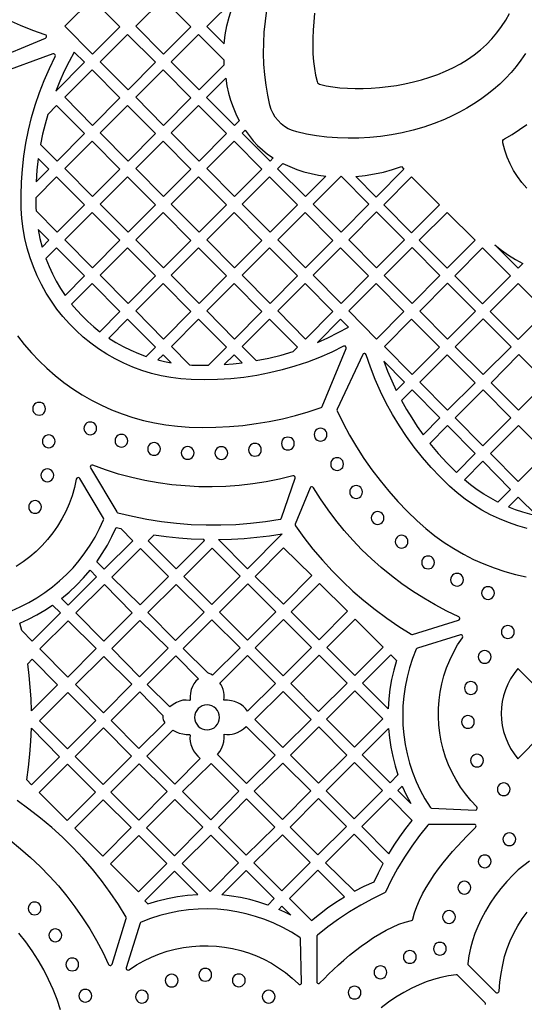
# Model space of a CAD drawing. Header units: millimetres. Extents: x -1176 to 822, y -1617 to -119.
# Tile 84 of 113: x 336 to 469, y -1177 to -917. Entities that reach past the tile are written whole.
import ezdxf

# ---------------------------------------------------------------- set-up
doc = ezdxf.new("R2010")
doc.units = ezdxf.units.MM
doc.layers.add('pattern', color=5, linetype='Continuous')

msp = doc.modelspace()

# ---------------------------------------------------------------- linework, layer by layer
at = {"layer": 'pattern'}
for points in [[(362.04, -918.95), (354.69, -911.58), (347.52, -918.78), (354.83, -926.18)], [(380.73, -918.98), (373.39, -911.62), (366.21, -918.82), (373.52, -926.22)], [(389.47, -923.48), (389.75, -921.08), (390.18, -918.74), (390.76, -916.45), (391.48, -914.19), (392.37, -911.94), (392.08, -911.65), (384.91, -918.86)], [(371.39, -928.33), (364.04, -920.96), (356.86, -928.16), (364.18, -935.57)], [(389.49, -928.96), (389.5, -927.79), (382.74, -921), (375.56, -928.2), (382.87, -935.6)], [(350.01, -925.64), (348.64, -928.14), (347.37, -930.69), (346.19, -933.29), (345.11, -935.93), (352.69, -928.33)], [(347.51, -937.54), (354.82, -944.94), (362.04, -937.71), (354.69, -930.34)], [(366.21, -937.55), (373.52, -944.95), (380.73, -937.71), (373.39, -930.35)], [(389.9, -932.54), (390.22, -934.51), (390.65, -936.42), (391.18, -938.28), (391.83, -940.12), (392.59, -941.92), (393.46, -943.71), (392.21, -944.96), (384.87, -937.59)], [(343.02, -942.05), (342.3, -944.65), (341.67, -947.28), (341.14, -949.94), (345.47, -954.33), (352.69, -947.09), (345.34, -939.72)], [(364.04, -939.72), (356.86, -946.93), (364.17, -954.33), (371.38, -947.09)], [(390.08, -947.1), (382.74, -939.73), (375.56, -946.93), (382.87, -954.33)], [(395.02, -946.17), (396.03, -947.64), (397.12, -949), (398.3, -950.25), (399.56, -951.41), (400.93, -952.49), (402.41, -953.49), (401.56, -954.34), (394.22, -946.97)], [(362.03, -956.47), (354.69, -949.11), (347.51, -956.3), (354.82, -963.71)], [(373.38, -949.11), (366.21, -956.31), (373.52, -963.71), (380.73, -956.48)], [(392.22, -963.71), (399.43, -956.48), (392.09, -949.11), (384.91, -956.31)], [(340.54, -953.66), (340.19, -956.75), (339.97, -959.86), (343.34, -956.47)], [(404.96, -954.96), (406.78, -955.81), (408.61, -956.54), (410.47, -957.16), (412.36, -957.66), (414.29, -958.06), (416.28, -958.34), (410.92, -963.72), (403.57, -956.35)], [(424.12, -958.45), (426.59, -958.16), (429.03, -957.75), (431.43, -957.23), (433.82, -956.58), (436.19, -955.82), (436.84, -956.47), (429.5, -963.84)], [(339.86, -963.99), (339.9, -966.69), (339.94, -967.48), (345.48, -973.09), (352.69, -965.85), (345.35, -958.48)], [(364.03, -958.49), (356.85, -965.69), (364.17, -973.09), (371.38, -965.86)], [(390.08, -965.86), (382.74, -958.49), (375.56, -965.69), (382.87, -973.09)], [(408.79, -965.86), (401.44, -958.49), (394.26, -965.69), (401.57, -973.09)], [(420.27, -973.1), (412.92, -965.73), (420.27, -958.36), (427.61, -965.73)], [(438.85, -958.49), (446.19, -965.85), (438.85, -973.22), (431.5, -965.85)], [(354.83, -982.47), (362.04, -975.23), (354.69, -967.87), (347.51, -975.07)], [(373.52, -982.47), (380.73, -975.24), (373.38, -967.87), (366.21, -975.07)], [(399.43, -975.24), (392.09, -967.87), (384.91, -975.07), (392.22, -982.47)], [(410.92, -982.47), (418.14, -975.24), (410.79, -967.87), (403.61, -975.07)], [(422.27, -975.11), (429.62, -967.74), (436.97, -975.11), (429.62, -982.48)], [(440.85, -975.23), (448.2, -967.87), (455.54, -975.23), (448.2, -982.6)], [(340.48, -972.35), (340.95, -974.71), (341.55, -977.04), (343.35, -975.23)], [(347.59, -989.73), (352.7, -984.61), (345.35, -977.24), (342.54, -980.06), (343.36, -982.11), (344.27, -984.09), (345.27, -986.02), (346.38, -987.9)], [(364.04, -977.25), (356.86, -984.45), (364.18, -991.85), (371.39, -984.61)], [(390.08, -984.62), (382.74, -977.25), (375.56, -984.45), (382.87, -991.85)], [(401.57, -991.85), (408.79, -984.61), (401.44, -977.25), (394.26, -984.45)], [(420.28, -991.85), (427.49, -984.61), (420.14, -977.25), (412.96, -984.45)], [(438.97, -977.12), (446.32, -984.49), (438.97, -991.86), (431.62, -984.49)], [(457.55, -977.25), (464.9, -984.61), (457.55, -991.98), (450.21, -984.61)], [(460.77, -976.46), (462.51, -977.85), (464.32, -979.12), (466.2, -980.28), (468.17, -981.33), (466.9, -982.6)], [(356.76, -999.3), (362.05, -993.99), (354.7, -986.62), (349.31, -992.03), (350.66, -993.64), (352.08, -995.16), (353.56, -996.61), (355.12, -997.99)], [(373.53, -1001.23), (380.74, -993.99), (373.4, -986.62), (366.22, -993.83)], [(399.43, -993.99), (392.09, -986.63), (384.91, -993.83), (392.22, -1001.23)], [(418.14, -993.99), (410.79, -986.63), (403.61, -993.83), (410.92, -1001.23)], [(429.49, -986.63), (422.32, -993.83), (429.63, -1001.23), (436.84, -993.99)], [(440.98, -993.87), (448.32, -986.5), (455.67, -993.87), (448.32, -1001.24)], [(466.9, -986.62), (474.25, -993.99), (466.9, -1001.36), (459.56, -993.99)], [(368.96, -1005.82), (371.4, -1003.37), (364.05, -996), (359.1, -1000.97), (360.98, -1002.15), (362.89, -1003.22), (364.86, -1004.19), (366.88, -1005.05)], [(380.36, -1008.06), (380.97, -1008.09), (383.15, -1008.15), (385.33, -1008.15), (390.09, -1003.37), (382.75, -996), (375.57, -1003.21)], [(397.94, -1006.93), (401.22, -1006.26), (404.46, -1005.45), (407.67, -1004.5), (408.79, -1003.37), (401.44, -996.01), (394.26, -1003.21)], [(414.03, -1002.14), (416.81, -1000.89), (419.54, -999.55), (422.22, -998.09), (420.14, -996.01)], [(431.67, -1003.21), (438.98, -1010.61), (446.19, -1003.37), (438.85, -996.01)], [(450.33, -1003.25), (457.68, -995.88), (465.02, -1003.25), (457.67, -1010.62)], [(375.52, -1007.5), (373.4, -1005.38), (372.04, -1006.75), (373.77, -1007.16)], [(389.51, -1007.98), (391.87, -1007.78), (394.22, -1007.51), (392.1, -1005.38)], [(448.33, -1019.99), (455.54, -1012.75), (448.2, -1005.39), (441.02, -1012.59)], [(466.97, -1020.01), (474.32, -1012.64), (467.1, -1005.34), (459.79, -1012.74)], [(434.81, -1014.79), (436.98, -1012.61), (431.5, -1007.06), (432.51, -1009.68), (433.61, -1012.25)], [(436.18, -1017.44), (437.49, -1019.77), (438.88, -1022.04), (440.35, -1024.26), (441.9, -1026.44), (446.29, -1022.03), (438.98, -1014.63)], [(457.65, -1014.62), (450.35, -1022.03), (457.62, -1029.39), (464.96, -1022.02)], [(339.07, -1019.62), (339.13, -1020.07), (339.3, -1020.47), (339.56, -1020.81), (339.91, -1021.08), (340.31, -1021.25), (340.76, -1021.31), (341.2, -1021.25), (341.61, -1021.08), (341.95, -1020.81), (342.21, -1020.47), (342.38, -1020.07), (342.44, -1019.62), (342.38, -1019.18), (342.21, -1018.77), (341.95, -1018.43), (341.61, -1018.17), (341.2, -1018), (340.76, -1017.94), (340.31, -1018), (339.91, -1018.17), (339.56, -1018.43), (339.3, -1018.77), (339.13, -1019.18)], [(352.52, -1024.78), (352.58, -1025.23), (352.75, -1025.64), (353.02, -1025.98), (353.36, -1026.24), (353.76, -1026.41), (354.21, -1026.47), (354.66, -1026.41), (355.06, -1026.24), (355.4, -1025.98), (355.66, -1025.64), (355.83, -1025.23), (355.89, -1024.78), (355.83, -1024.34), (355.66, -1023.93), (355.4, -1023.59), (355.06, -1023.33), (354.66, -1023.16), (354.21, -1023.1), (353.76, -1023.16), (353.36, -1023.33), (353.02, -1023.59), (352.75, -1023.93), (352.58, -1024.34)], [(413.17, -1026.42), (413.23, -1026.87), (413.4, -1027.28), (413.66, -1027.62), (414, -1027.88), (414.41, -1028.05), (414.86, -1028.11), (415.3, -1028.05), (415.71, -1027.88), (416.05, -1027.62), (416.31, -1027.28), (416.48, -1026.87), (416.54, -1026.42), (416.48, -1025.98), (416.31, -1025.57), (416.05, -1025.23), (415.71, -1024.97), (415.3, -1024.8), (414.86, -1024.74), (414.41, -1024.8), (414, -1024.97), (413.66, -1025.23), (413.4, -1025.57), (413.23, -1025.98)], [(450.63, -1036.39), (455.58, -1031.43), (448.29, -1024.05), (443.64, -1028.72), (445.86, -1031.38), (448.19, -1033.94)], [(459.61, -1031.41), (466.93, -1038.81), (474.27, -1031.44), (466.96, -1024.04)], [(341.61, -1028.2), (341.67, -1028.65), (341.84, -1029.05), (342.1, -1029.39), (342.44, -1029.65), (342.84, -1029.82), (343.29, -1029.88), (343.74, -1029.82), (344.14, -1029.65), (344.49, -1029.39), (344.75, -1029.05), (344.92, -1028.65), (344.98, -1028.2), (344.92, -1027.75), (344.75, -1027.35), (344.49, -1027.01), (344.14, -1026.74), (343.74, -1026.58), (343.29, -1026.52), (342.84, -1026.58), (342.44, -1026.74), (342.1, -1027.01), (341.84, -1027.35), (341.67, -1027.75)], [(360.75, -1028.05), (360.81, -1028.5), (360.98, -1028.9), (361.25, -1029.24), (361.59, -1029.5), (361.99, -1029.67), (362.44, -1029.73), (362.89, -1029.67), (363.29, -1029.5), (363.63, -1029.24), (363.89, -1028.9), (364.06, -1028.5), (364.12, -1028.05), (364.06, -1027.6), (363.89, -1027.2), (363.63, -1026.86), (363.29, -1026.59), (362.89, -1026.42), (362.44, -1026.36), (361.99, -1026.42), (361.59, -1026.59), (361.25, -1026.86), (360.98, -1027.2), (360.81, -1027.6)], [(404.57, -1028.76), (404.63, -1029.21), (404.8, -1029.61), (405.06, -1029.96), (405.4, -1030.22), (405.8, -1030.39), (406.25, -1030.45), (406.7, -1030.39), (407.1, -1030.22), (407.44, -1029.96), (407.71, -1029.61), (407.88, -1029.21), (407.94, -1028.76), (407.88, -1028.32), (407.71, -1027.91), (407.44, -1027.57), (407.1, -1027.31), (406.7, -1027.14), (406.25, -1027.08), (405.8, -1027.14), (405.4, -1027.31), (405.06, -1027.57), (404.8, -1027.91), (404.63, -1028.32)], [(369.34, -1030.19), (369.4, -1030.63), (369.57, -1031.04), (369.84, -1031.38), (370.18, -1031.64), (370.58, -1031.81), (371.03, -1031.87), (371.48, -1031.81), (371.88, -1031.64), (372.22, -1031.38), (372.48, -1031.04), (372.65, -1030.63), (372.71, -1030.19), (372.65, -1029.74), (372.48, -1029.34), (372.22, -1028.99), (371.88, -1028.73), (371.48, -1028.56), (371.03, -1028.5), (370.58, -1028.56), (370.18, -1028.73), (369.84, -1028.99), (369.57, -1029.34), (369.4, -1029.74)], [(378.17, -1031.24), (378.23, -1031.69), (378.4, -1032.09), (378.67, -1032.43), (379.01, -1032.69), (379.41, -1032.86), (379.86, -1032.92), (380.31, -1032.86), (380.71, -1032.69), (381.05, -1032.43), (381.31, -1032.09), (381.48, -1031.69), (381.54, -1031.24), (381.48, -1030.79), (381.31, -1030.39), (381.05, -1030.05), (380.71, -1029.78), (380.31, -1029.61), (379.86, -1029.55), (379.41, -1029.61), (379.01, -1029.78), (378.67, -1030.05), (378.4, -1030.39), (378.23, -1030.79)], [(387.05, -1031.29), (387.11, -1031.73), (387.28, -1032.14), (387.54, -1032.48), (387.88, -1032.74), (388.28, -1032.91), (388.73, -1032.97), (389.18, -1032.91), (389.58, -1032.74), (389.92, -1032.48), (390.19, -1032.14), (390.36, -1031.73), (390.42, -1031.29), (390.36, -1030.84), (390.19, -1030.44), (389.92, -1030.1), (389.58, -1029.83), (389.18, -1029.66), (388.73, -1029.6), (388.28, -1029.66), (387.88, -1029.83), (387.54, -1030.1), (387.28, -1030.44), (387.11, -1030.84)], [(395.89, -1030.43), (395.95, -1030.87), (396.12, -1031.28), (396.39, -1031.62), (396.73, -1031.88), (397.13, -1032.05), (397.58, -1032.11), (398.03, -1032.05), (398.43, -1031.88), (398.77, -1031.62), (399.03, -1031.28), (399.2, -1030.87), (399.26, -1030.43), (399.2, -1029.98), (399.03, -1029.58), (398.77, -1029.23), (398.43, -1028.97), (398.03, -1028.8), (397.58, -1028.74), (397.13, -1028.8), (396.73, -1028.97), (396.39, -1029.23), (396.12, -1029.58), (395.95, -1029.98)], [(417.55, -1034.2), (417.61, -1034.65), (417.78, -1035.05), (418.04, -1035.39), (418.38, -1035.65), (418.79, -1035.82), (419.23, -1035.88), (419.68, -1035.82), (420.08, -1035.65), (420.42, -1035.39), (420.69, -1035.05), (420.86, -1034.65), (420.92, -1034.2), (420.86, -1033.75), (420.69, -1033.35), (420.42, -1033.01), (420.08, -1032.74), (419.68, -1032.57), (419.23, -1032.51), (418.79, -1032.57), (418.38, -1032.74), (418.04, -1033.01), (417.78, -1033.35), (417.61, -1033.75)], [(407.57, -1037.28), (404.07, -1038.13), (400.55, -1038.84), (397.01, -1039.4), (393.46, -1039.81), (389.9, -1040.07), (386.34, -1040.18), (382.78, -1040.14), (379.22, -1039.95), (375.67, -1039.62), (372.14, -1039.13), (368.62, -1038.5), (365.13, -1037.72), (361.67, -1036.8), (358.25, -1035.72), (354.86, -1034.51), (354.61, -1034.48), (354.4, -1034.57), (354.25, -1034.74), (354.2, -1034.96), (354.27, -1035.2), (361.19, -1046.81), (361.31, -1046.96), (361.48, -1047.03), (365.3, -1047.94), (369.15, -1048.7), (373.02, -1049.31), (376.91, -1049.77), (380.81, -1050.07), (384.72, -1050.22), (388.63, -1050.23), (392.54, -1050.08), (396.45, -1049.77), (400.34, -1049.32), (404.22, -1048.71), (404.4, -1048.66), (404.51, -1048.55), (404.6, -1048.39), (408.15, -1037.9), (408.18, -1037.68), (408.11, -1037.49), (407.97, -1037.35), (407.79, -1037.27)], [(452.73, -1038.31), (457.58, -1033.45), (464.89, -1040.86), (461.57, -1044.18), (459.68, -1043.18), (457.86, -1042.1), (456.1, -1040.93), (454.39, -1039.67)], [(341.23, -1037.14), (341.29, -1037.59), (341.46, -1037.99), (341.73, -1038.33), (342.07, -1038.59), (342.47, -1038.76), (342.92, -1038.82), (343.37, -1038.76), (343.77, -1038.59), (344.11, -1038.33), (344.37, -1037.99), (344.54, -1037.59), (344.6, -1037.14), (344.54, -1036.69), (344.37, -1036.29), (344.11, -1035.95), (343.77, -1035.68), (343.37, -1035.52), (342.92, -1035.45), (342.47, -1035.52), (342.07, -1035.68), (341.73, -1035.95), (341.46, -1036.29), (341.29, -1036.69)], [(451.25, -1074.41), (448.11, -1072.91), (445.03, -1071.29), (442.04, -1069.55), (439.11, -1067.69), (436.27, -1065.72), (433.52, -1063.64), (430.85, -1061.45), (428.27, -1059.16), (425.78, -1056.76), (423.39, -1054.27), (421.1, -1051.68), (418.91, -1049), (416.83, -1046.23), (414.85, -1043.36), (412.99, -1040.42), (412.84, -1040.26), (412.65, -1040.19), (412.44, -1040.21), (412.26, -1040.3), (412.13, -1040.48), (408.19, -1050.01), (408.15, -1050.25), (408.24, -1050.47), (410.49, -1053.57), (412.86, -1056.58), (415.34, -1059.49), (417.92, -1062.31), (420.61, -1065.02), (423.4, -1067.63), (426.28, -1070.13), (429.26, -1072.52), (432.33, -1074.8), (435.49, -1076.96), (438.73, -1079.01), (438.92, -1079.08), (439.12, -1079.06), (451.2, -1075.31), (451.4, -1075.19), (451.52, -1074.99), (451.53, -1074.77), (451.44, -1074.57)], [(422.55, -1041.53), (422.61, -1041.98), (422.78, -1042.38), (423.04, -1042.73), (423.38, -1042.99), (423.79, -1043.16), (424.24, -1043.22), (424.68, -1043.16), (425.09, -1042.99), (425.43, -1042.73), (425.69, -1042.38), (425.86, -1041.98), (425.92, -1041.53), (425.86, -1041.09), (425.69, -1040.68), (425.43, -1040.34), (425.09, -1040.08), (424.68, -1039.91), (424.24, -1039.85), (423.79, -1039.91), (423.38, -1040.08), (423.04, -1040.34), (422.78, -1040.68), (422.61, -1041.09)], [(464.33, -1045.44), (466.16, -1046.14), (468.01, -1046.76), (469.88, -1047.3), (471.79, -1047.75), (466.88, -1042.88)], [(338.01, -1045.47), (338.07, -1045.92), (338.24, -1046.32), (338.5, -1046.66), (338.84, -1046.93), (339.25, -1047.1), (339.69, -1047.16), (340.14, -1047.1), (340.54, -1046.93), (340.89, -1046.66), (341.15, -1046.32), (341.32, -1045.92), (341.38, -1045.47), (341.32, -1045.03), (341.15, -1044.62), (340.89, -1044.28), (340.54, -1044.02), (340.14, -1043.85), (339.69, -1043.79), (339.25, -1043.85), (338.84, -1044.02), (338.5, -1044.28), (338.24, -1044.62), (338.07, -1045.03)], [(428.19, -1048.39), (428.25, -1048.84), (428.42, -1049.24), (428.69, -1049.58), (429.03, -1049.85), (429.43, -1050.01), (429.88, -1050.08), (430.32, -1050.01), (430.73, -1049.85), (431.07, -1049.58), (431.33, -1049.24), (431.5, -1048.84), (431.56, -1048.39), (431.5, -1047.94), (431.33, -1047.54), (431.07, -1047.2), (430.73, -1046.94), (430.32, -1046.77), (429.88, -1046.71), (429.43, -1046.77), (429.03, -1046.94), (428.69, -1047.2), (428.42, -1047.54), (428.25, -1047.94)], [(361.03, -1050.9), (362.26, -1051.2), (365.41, -1054.38), (357.89, -1061.89), (355.92, -1059.9), (357.38, -1057.75), (358.72, -1055.54), (359.94, -1053.26)], [(384.1, -1054.06), (380.8, -1053.93), (377.52, -1053.69), (374.24, -1053.35), (370.97, -1052.91), (369.48, -1054.4), (376.81, -1061.81), (384.33, -1054.29)], [(404.78, -1052.52), (395.64, -1061.77), (388.03, -1054.09), (391.41, -1053.99), (394.77, -1053.79), (398.11, -1053.47), (401.45, -1053.05)], [(434.51, -1054.63), (434.57, -1055.08), (434.74, -1055.48), (435, -1055.82), (435.34, -1056.08), (435.75, -1056.25), (436.2, -1056.31), (436.64, -1056.25), (437.05, -1056.08), (437.39, -1055.82), (437.65, -1055.48), (437.82, -1055.08), (437.88, -1054.63), (437.82, -1054.18), (437.65, -1053.78), (437.39, -1053.44), (437.05, -1053.17), (436.64, -1053), (436.2, -1052.94), (435.75, -1053), (435.34, -1053.17), (435, -1053.44), (434.74, -1053.78), (434.57, -1054.18)], [(359.93, -1063.95), (367.34, -1071.28), (374.78, -1063.84), (367.44, -1056.43)], [(378.83, -1063.84), (386.24, -1071.18), (393.68, -1063.74), (386.34, -1056.33)], [(397.66, -1063.8), (405.1, -1056.28), (412.54, -1063.58), (405.11, -1071.1)], [(441.51, -1060.12), (441.57, -1060.57), (441.74, -1060.97), (442, -1061.31), (442.35, -1061.57), (442.75, -1061.74), (443.2, -1061.8), (443.65, -1061.74), (444.05, -1061.57), (444.39, -1061.31), (444.65, -1060.97), (444.82, -1060.57), (444.88, -1060.12), (444.82, -1059.67), (444.65, -1059.27), (444.39, -1058.93), (444.05, -1058.66), (443.65, -1058.49), (443.2, -1058.43), (442.75, -1058.49), (442.35, -1058.66), (442, -1058.93), (441.74, -1059.27), (441.57, -1059.67)], [(354.16, -1062.18), (355.89, -1063.89), (348.41, -1071.37), (346.62, -1069.6), (348.67, -1067.9), (350.6, -1066.1), (352.43, -1064.2)], [(449.13, -1064.68), (449.19, -1065.12), (449.36, -1065.53), (449.62, -1065.87), (449.96, -1066.13), (450.37, -1066.3), (450.82, -1066.36), (451.26, -1066.3), (451.67, -1066.13), (452.01, -1065.87), (452.27, -1065.53), (452.44, -1065.12), (452.5, -1064.68), (452.44, -1064.23), (452.27, -1063.83), (452.01, -1063.48), (451.67, -1063.22), (451.26, -1063.05), (450.82, -1062.99), (450.37, -1063.05), (449.96, -1063.22), (449.62, -1063.48), (449.36, -1063.83), (449.19, -1064.23)], [(357.8, -1080.81), (365.28, -1073.34), (357.94, -1065.93), (350.46, -1073.41)], [(376.8, -1065.87), (369.36, -1073.3), (376.7, -1080.71), (384.21, -1073.21)], [(395.74, -1065.73), (388.27, -1073.2), (395.6, -1080.61), (403.08, -1073.14)], [(421.99, -1072.98), (414.61, -1065.66), (407.15, -1073.12), (414.5, -1080.46)], [(457.29, -1068.18), (457.35, -1068.62), (457.52, -1069.03), (457.78, -1069.37), (458.12, -1069.63), (458.52, -1069.8), (458.97, -1069.86), (459.42, -1069.8), (459.82, -1069.63), (460.16, -1069.37), (460.43, -1069.03), (460.6, -1068.62), (460.66, -1068.18), (460.6, -1067.73), (460.43, -1067.32), (460.16, -1066.98), (459.82, -1066.72), (459.42, -1066.55), (458.97, -1066.49), (458.52, -1066.55), (458.12, -1066.72), (457.78, -1066.98), (457.52, -1067.32), (457.35, -1067.73)], [(344.29, -1071.32), (346.37, -1073.42), (338.93, -1080.85), (336.16, -1078.06), (335.69, -1076.07), (337.93, -1075.05), (340.11, -1073.92), (342.23, -1072.68)], [(348.3, -1090.31), (355.81, -1082.81), (348.4, -1075.47), (340.96, -1082.9)], [(359.86, -1082.8), (367.2, -1090.21), (374.71, -1082.7), (367.3, -1075.36)], [(386.4, -1089.81), (385.99, -1089.53), (385.53, -1089.32), (385.14, -1089.23), (378.72, -1082.75), (386.25, -1075.22), (393.66, -1082.56)], [(404.98, -1089.98), (412.49, -1082.47), (405.11, -1075.16), (397.67, -1082.6)], [(431.34, -1082.43), (424, -1075.02), (416.5, -1082.51), (423.88, -1089.89)], [(456.02, -1124.52), (454.46, -1122.85), (453.02, -1121.1), (451.72, -1119.27), (450.55, -1117.39), (449.5, -1115.44), (448.59, -1113.44), (447.81, -1111.4), (447.16, -1109.32), (446.64, -1107.21), (446.26, -1105.07), (446, -1102.92), (445.89, -1100.75), (445.91, -1098.58), (446.06, -1096.41), (446.35, -1094.25), (446.77, -1092.11), (447.34, -1089.98), (448.04, -1087.89), (448.87, -1085.83), (449.85, -1083.81), (450.97, -1081.84), (452.22, -1079.93), (452.31, -1079.7), (452.27, -1079.47), (452.14, -1079.29), (451.94, -1079.18), (451.69, -1079.19), (440.38, -1082.7), (440.2, -1082.8), (440.08, -1082.97), (439.12, -1085.39), (438.31, -1087.85), (437.65, -1090.34), (437.14, -1092.85), (436.77, -1095.37), (436.56, -1097.91), (436.49, -1100.45), (436.56, -1102.99), (436.78, -1105.51), (437.15, -1108.03), (437.66, -1110.51), (438.32, -1112.97), (439.12, -1115.4), (440.06, -1117.78), (441.14, -1120.12), (442.37, -1122.39), (443.74, -1124.61), (443.9, -1124.77), (444.12, -1124.83), (455.65, -1125.34), (455.89, -1125.3), (456.06, -1125.15), (456.15, -1124.95), (456.14, -1124.73)], [(462.5, -1078.42), (462.56, -1078.86), (462.73, -1079.27), (462.99, -1079.61), (463.33, -1079.87), (463.73, -1080.04), (464.18, -1080.1), (464.63, -1080.04), (465.03, -1079.87), (465.37, -1079.61), (465.64, -1079.27), (465.81, -1078.86), (465.87, -1078.42), (465.81, -1077.97), (465.64, -1077.57), (465.37, -1077.22), (465.03, -1076.96), (464.63, -1076.79), (464.18, -1076.73), (463.73, -1076.79), (463.33, -1076.96), (462.99, -1077.22), (462.73, -1077.57), (462.56, -1077.97)], [(456.39, -1084.98), (456.45, -1085.43), (456.62, -1085.83), (456.89, -1086.17), (457.23, -1086.44), (457.63, -1086.61), (458.08, -1086.67), (458.53, -1086.61), (458.93, -1086.44), (459.27, -1086.17), (459.53, -1085.83), (459.7, -1085.43), (459.76, -1084.98), (459.7, -1084.53), (459.53, -1084.13), (459.27, -1083.79), (458.93, -1083.53), (458.53, -1083.36), (458.08, -1083.3), (457.63, -1083.36), (457.23, -1083.53), (456.89, -1083.79), (456.62, -1084.13), (456.45, -1084.53)], [(338.74, -1099.19), (338.63, -1096.08), (338.43, -1092.97), (338.14, -1089.88), (337.76, -1086.79), (338.94, -1085.61), (345.59, -1092.34)], [(357.8, -1084.87), (350.36, -1092.3), (357.7, -1099.71), (365.21, -1092.2)], [(376.97, -1096.96), (376.04, -1097.49), (375.18, -1098.12), (369.23, -1092.23), (376.73, -1084.74), (382.69, -1090.75), (382.04, -1091.4), (381.51, -1092.08), (381.1, -1092.81), (380.81, -1093.62), (380.61, -1094.51), (380.5, -1095.45), (380.49, -1096.4), (380.39, -1096.5), (379.5, -1096.39), (378.64, -1096.43), (377.81, -1096.62)], [(389.39, -1096.43), (389.5, -1095.69), (389.51, -1094.98), (389.43, -1094.29), (389.24, -1093.61), (388.95, -1092.91), (388.67, -1092.39), (388.36, -1091.9), (395.67, -1084.59), (402.98, -1091.97), (395.63, -1099.25), (395.09, -1098.57), (394.48, -1097.97), (393.79, -1097.46), (393.04, -1097.05), (392.24, -1096.74), (391.39, -1096.54), (390.39, -1096.43)], [(414.35, -1099.36), (421.85, -1091.94), (414.48, -1084.5), (407.02, -1092.03)], [(434.86, -1085.96), (434.14, -1088.46), (433.56, -1090.98), (433.13, -1093.51), (432.83, -1096.07), (432.66, -1098.67), (425.92, -1091.93), (433.34, -1084.44)], [(452.76, -1093.18), (452.82, -1093.63), (452.99, -1094.03), (453.25, -1094.37), (453.59, -1094.63), (454, -1094.8), (454.45, -1094.86), (454.89, -1094.8), (455.3, -1094.63), (455.64, -1094.37), (455.9, -1094.03), (456.07, -1093.63), (456.13, -1093.18), (456.07, -1092.73), (455.9, -1092.33), (455.64, -1091.99), (455.3, -1091.72), (454.89, -1091.55), (454.45, -1091.49), (454, -1091.55), (453.59, -1091.72), (453.25, -1091.99), (452.99, -1092.33), (452.82, -1092.73)], [(348.34, -1094.33), (340.86, -1101.8), (348.2, -1109.21), (355.67, -1101.74)], [(373.36, -1100.43), (373.29, -1100.77), (373.3, -1101.1), (373.39, -1101.44), (373.6, -1101.9), (373.88, -1102.33), (367.05, -1109.16), (359.71, -1101.75), (367.23, -1094.23)], [(405.01, -1094.08), (397.53, -1101.49), (404.9, -1108.87), (412.39, -1101.45)], [(416.42, -1101.43), (423.79, -1108.8), (431.24, -1101.29), (423.86, -1093.92)], [(381.71, -1100.92), (381.78, -1101.58), (381.97, -1102.2), (382.27, -1102.75), (382.67, -1103.24), (383.15, -1103.64), (383.71, -1103.94), (384.32, -1104.13), (384.98, -1104.2), (385.64, -1104.13), (386.26, -1103.94), (386.81, -1103.64), (387.3, -1103.24), (387.7, -1102.75), (388, -1102.2), (388.19, -1101.58), (388.26, -1100.92), (388.19, -1100.26), (388, -1099.65), (387.7, -1099.09), (387.3, -1098.61), (386.81, -1098.21), (386.26, -1097.9), (385.64, -1097.71), (384.98, -1097.65), (384.32, -1097.71), (383.71, -1097.9), (383.15, -1098.21), (382.67, -1098.61), (382.27, -1099.09), (381.97, -1099.65), (381.78, -1100.26)], [(451.99, -1102.11), (452.05, -1102.56), (452.22, -1102.96), (452.49, -1103.3), (452.83, -1103.57), (453.23, -1103.74), (453.68, -1103.8), (454.13, -1103.74), (454.53, -1103.57), (454.87, -1103.3), (455.13, -1102.96), (455.3, -1102.56), (455.36, -1102.11), (455.3, -1101.66), (455.13, -1101.26), (454.87, -1100.92), (454.53, -1100.66), (454.13, -1100.49), (453.68, -1100.43), (453.23, -1100.49), (452.83, -1100.66), (452.49, -1100.92), (452.22, -1101.26), (452.05, -1101.66)], [(338.73, -1103.81), (346.13, -1111.28), (338.74, -1118.66), (337.51, -1117.41), (337.98, -1114.02), (338.34, -1110.63), (338.59, -1107.23)], [(357.6, -1118.61), (365.07, -1111.13), (357.74, -1103.72), (350.26, -1111.2)], [(376, -1104.26), (376.81, -1104.74), (377.66, -1105.08), (378.57, -1105.3), (379.48, -1105.4), (380.39, -1105.42), (380.55, -1105.57), (380.45, -1106.45), (380.5, -1107.29), (380.69, -1108.11), (381.02, -1108.93), (381.45, -1109.72), (381.95, -1110.44), (382.51, -1111.11), (383.15, -1111.73), (376.46, -1118.48), (369.08, -1111.17)], [(395.28, -1103.29), (402.91, -1110.92), (395.4, -1118.37), (387.7, -1110.67), (388.32, -1109.93), (388.8, -1109.13), (389.14, -1108.28), (389.36, -1107.33), (389.47, -1106.33), (389.47, -1105.32), (390.22, -1105.44), (390.93, -1105.45), (391.61, -1105.36), (392.3, -1105.17), (392.99, -1104.88), (393.81, -1104.43), (394.57, -1103.9)], [(414.4, -1103.45), (406.94, -1110.91), (414.3, -1118.26), (421.79, -1110.84)], [(435.26, -1116.05), (433.16, -1118.16), (425.82, -1110.82), (432.76, -1103.82), (433, -1106.33), (433.37, -1108.8), (433.87, -1111.24), (434.5, -1113.65)], [(431.15, -1120.2), (423.8, -1112.85), (416.34, -1120.3), (423.7, -1127.65)], [(454.38, -1112.3), (454.44, -1112.75), (454.61, -1113.15), (454.87, -1113.49), (455.21, -1113.76), (455.61, -1113.93), (456.06, -1113.99), (456.51, -1113.93), (456.91, -1113.76), (457.25, -1113.49), (457.52, -1113.15), (457.69, -1112.75), (457.75, -1112.3), (457.69, -1111.85), (457.52, -1111.45), (457.25, -1111.11), (456.91, -1110.85), (456.51, -1110.68), (456.06, -1110.62), (455.61, -1110.68), (455.21, -1110.85), (454.87, -1111.11), (454.61, -1111.45), (454.44, -1111.85)], [(340.72, -1120.73), (348.13, -1128.07), (355.57, -1120.63), (348.23, -1113.22)], [(359.64, -1120.61), (367.03, -1128.01), (374.49, -1120.48), (367.1, -1113.16)], [(378.52, -1120.49), (385.93, -1127.9), (393.37, -1120.39), (386.03, -1113.05)], [(404.93, -1112.95), (397.42, -1120.39), (404.83, -1127.8), (412.28, -1120.29)], [(438.62, -1123.58), (435.22, -1120.18), (436.4, -1119.01), (437.45, -1121.33)], [(461.43, -1119.87), (461.49, -1120.32), (461.66, -1120.72), (461.92, -1121.06), (462.26, -1121.32), (462.66, -1121.49), (463.11, -1121.55), (463.56, -1121.49), (463.96, -1121.32), (464.3, -1121.06), (464.57, -1120.72), (464.74, -1120.32), (464.8, -1119.87), (464.74, -1119.42), (464.57, -1119.02), (464.3, -1118.68), (463.96, -1118.41), (463.56, -1118.24), (463.11, -1118.18), (462.66, -1118.24), (462.26, -1118.41), (461.92, -1118.68), (461.66, -1119.02), (461.49, -1119.42)], [(357.53, -1137.51), (364.99, -1129.98), (357.6, -1122.65), (350.14, -1130.11)], [(383.87, -1129.89), (376.5, -1122.52), (369.06, -1130.03), (376.43, -1137.4)], [(387.96, -1129.92), (395.3, -1137.26), (402.81, -1129.82), (395.4, -1122.42)], [(406.86, -1129.82), (414.19, -1137.15), (421.67, -1129.68), (414.3, -1122.31)], [(432.85, -1136.88), (434.26, -1134.59), (435.76, -1132.36), (437.34, -1130.19), (438.99, -1128.06), (433.19, -1122.21), (425.72, -1129.68)], [(443.46, -1129.11), (443.25, -1129.15), (443.09, -1129.29), (440.91, -1132.05), (438.87, -1134.87), (436.95, -1137.77), (435.16, -1140.74), (433.5, -1143.8), (431.95, -1146.96), (431.85, -1147.1), (431.71, -1147.19), (428.56, -1148.74), (425.49, -1150.41), (422.52, -1152.2), (419.62, -1154.11), (416.8, -1156.15), (414.04, -1158.33), (413.9, -1158.49), (413.86, -1158.7), (413.86, -1170.58), (413.92, -1170.81), (414.06, -1170.97), (414.27, -1171.05), (414.48, -1171.04), (414.69, -1170.91), (415.8, -1169.78), (417, -1168.6), (418.28, -1167.38), (419.63, -1166.13), (421.04, -1164.88), (422.51, -1163.62), (424.03, -1162.39), (425.59, -1161.19), (427.19, -1160.03), (428.82, -1158.94), (430.47, -1157.92), (432.14, -1156.99), (433.81, -1156.16), (435.49, -1155.45), (437.16, -1154.87), (438.82, -1154.44), (439.01, -1154.38), (439.13, -1154.26), (439.19, -1154.07), (439.63, -1152.41), (440.2, -1150.74), (440.91, -1149.06), (441.74, -1147.39), (442.67, -1145.72), (443.69, -1144.07), (444.79, -1142.45), (445.94, -1140.85), (447.15, -1139.29), (448.38, -1137.77), (449.63, -1136.3), (450.89, -1134.89), (452.14, -1133.54), (453.36, -1132.26), (454.54, -1131.06), (455.67, -1129.94), (455.8, -1129.74), (455.81, -1129.52), (455.73, -1129.32), (455.57, -1129.17), (455.34, -1129.12)], [(359.52, -1139.49), (366.93, -1146.9), (374.37, -1139.39), (367.03, -1132.05)], [(385.93, -1131.95), (378.42, -1139.39), (385.83, -1146.8), (393.27, -1139.29)], [(397.32, -1139.29), (404.69, -1146.65), (412.17, -1139.18), (404.83, -1131.84)], [(431.38, -1139.46), (423.69, -1131.71), (416.18, -1139.22), (423.77, -1146.74), (426.35, -1145.43), (429, -1144.25), (430.14, -1141.84)], [(462.88, -1133.04), (462.94, -1133.49), (463.11, -1133.89), (463.38, -1134.23), (463.72, -1134.49), (464.12, -1134.66), (464.57, -1134.72), (465.02, -1134.66), (465.42, -1134.49), (465.76, -1134.23), (466.02, -1133.89), (466.19, -1133.49), (466.25, -1133.04), (466.19, -1132.59), (466.02, -1132.19), (465.76, -1131.85), (465.42, -1131.58), (465.02, -1131.41), (464.57, -1131.35), (464.12, -1131.41), (463.72, -1131.58), (463.38, -1131.85), (463.11, -1132.19), (462.94, -1132.59)], [(456.41, -1138.88), (456.47, -1139.33), (456.64, -1139.73), (456.9, -1140.07), (457.25, -1140.34), (457.65, -1140.51), (458.1, -1140.57), (458.54, -1140.51), (458.95, -1140.34), (459.29, -1140.07), (459.55, -1139.73), (459.72, -1139.33), (459.78, -1138.88), (459.72, -1138.43), (459.55, -1138.03), (459.29, -1137.69), (458.95, -1137.43), (458.54, -1137.26), (458.1, -1137.2), (457.65, -1137.26), (457.25, -1137.43), (456.9, -1137.69), (456.64, -1138.03), (456.47, -1138.43)], [(369.41, -1150.06), (372, -1149.27), (374.6, -1148.62), (377.22, -1148.13), (379.87, -1147.78), (382.57, -1147.59), (376.4, -1141.41), (368.62, -1149.27)], [(400.97, -1150.37), (398.6, -1149.58), (396.22, -1148.92), (393.81, -1148.39), (391.37, -1147.99), (388.88, -1147.71), (395.29, -1141.31), (402.66, -1148.67)], [(421.18, -1148.2), (414.19, -1141.2), (406.71, -1148.68), (412.5, -1154.47), (414.57, -1152.76), (416.7, -1151.14), (418.91, -1149.62)], [(451.04, -1145.79), (451.1, -1146.24), (451.27, -1146.64), (451.54, -1146.98), (451.88, -1147.24), (452.28, -1147.41), (452.73, -1147.47), (453.18, -1147.41), (453.58, -1147.24), (453.92, -1146.98), (454.18, -1146.64), (454.35, -1146.24), (454.41, -1145.79), (454.35, -1145.34), (454.18, -1144.94), (453.92, -1144.6), (453.58, -1144.33), (453.18, -1144.16), (452.73, -1144.1), (452.28, -1144.16), (451.88, -1144.33), (451.54, -1144.6), (451.27, -1144.94), (451.1, -1145.34)], [(337.87, -1151.27), (337.93, -1151.72), (338.1, -1152.12), (338.36, -1152.46), (338.7, -1152.73), (339.1, -1152.9), (339.55, -1152.96), (340, -1152.9), (340.4, -1152.73), (340.74, -1152.46), (341.01, -1152.12), (341.18, -1151.72), (341.24, -1151.27), (341.18, -1150.82), (341.01, -1150.42), (340.74, -1150.08), (340.4, -1149.82), (340, -1149.65), (339.55, -1149.59), (339.1, -1149.65), (338.7, -1149.82), (338.36, -1150.08), (338.1, -1150.42), (337.93, -1150.82)], [(364.44, -1167.4), (366.36, -1166.15), (368.33, -1165.04), (370.35, -1164.07), (372.41, -1163.23), (374.5, -1162.53), (376.62, -1161.97), (378.77, -1161.55), (380.93, -1161.26), (383.09, -1161.1), (385.27, -1161.08), (387.43, -1161.2), (389.59, -1161.45), (391.72, -1161.83), (393.83, -1162.34), (395.91, -1162.99), (397.96, -1163.76), (399.96, -1164.67), (401.91, -1165.71), (403.8, -1166.88), (405.63, -1168.17), (407.38, -1169.6), (409.06, -1171.15), (409.27, -1171.27), (409.49, -1171.28), (409.69, -1171.2), (409.83, -1171.03), (409.88, -1170.8), (409.61, -1159.32), (409.56, -1159.1), (409.4, -1158.93), (407.19, -1157.53), (404.91, -1156.27), (402.58, -1155.16), (400.2, -1154.18), (397.77, -1153.36), (395.31, -1152.67), (392.81, -1152.13), (390.3, -1151.74), (387.76, -1151.49), (385.21, -1151.39), (382.66, -1151.44), (380.11, -1151.63), (377.57, -1151.98), (375.05, -1152.47), (372.54, -1153.12), (370.07, -1153.91), (367.63, -1154.86), (367.45, -1154.98), (367.35, -1155.16), (363.71, -1166.87), (363.7, -1167.12), (363.8, -1167.32), (363.98, -1167.46), (364.21, -1167.49)], [(407, -1153.02), (405.45, -1152.24), (403.87, -1151.52), (404.69, -1150.7)], [(447.02, -1153.52), (447.08, -1153.97), (447.25, -1154.37), (447.51, -1154.71), (447.85, -1154.98), (448.25, -1155.15), (448.7, -1155.21), (449.15, -1155.15), (449.55, -1154.98), (449.89, -1154.71), (450.16, -1154.37), (450.33, -1153.97), (450.39, -1153.52), (450.33, -1153.08), (450.16, -1152.67), (449.89, -1152.33), (449.55, -1152.07), (449.15, -1151.9), (448.7, -1151.84), (448.25, -1151.9), (447.85, -1152.07), (447.51, -1152.33), (447.25, -1152.67), (447.08, -1153.08)], [(343.32, -1158.34), (343.38, -1158.79), (343.55, -1159.19), (343.81, -1159.53), (344.15, -1159.79), (344.56, -1159.96), (345.01, -1160.02), (345.45, -1159.96), (345.86, -1159.79), (346.2, -1159.53), (346.46, -1159.19), (346.63, -1158.79), (346.69, -1158.34), (346.63, -1157.89), (346.46, -1157.49), (346.2, -1157.15), (345.86, -1156.89), (345.45, -1156.72), (345.01, -1156.66), (344.56, -1156.72), (344.15, -1156.89), (343.81, -1157.15), (343.55, -1157.49), (343.38, -1157.89)], [(444.6, -1161.89), (444.66, -1162.34), (444.83, -1162.74), (445.09, -1163.08), (445.44, -1163.35), (445.84, -1163.52), (446.29, -1163.58), (446.73, -1163.52), (447.14, -1163.35), (447.48, -1163.08), (447.74, -1162.74), (447.91, -1162.34), (447.97, -1161.89), (447.91, -1161.44), (447.74, -1161.04), (447.48, -1160.7), (447.14, -1160.44), (446.73, -1160.27), (446.29, -1160.21), (445.84, -1160.27), (445.44, -1160.44), (445.09, -1160.7), (444.83, -1161.04), (444.66, -1161.44)], [(347.78, -1166.04), (347.84, -1166.48), (348.01, -1166.89), (348.28, -1167.23), (348.62, -1167.49), (349.02, -1167.66), (349.47, -1167.72), (349.92, -1167.66), (350.32, -1167.49), (350.66, -1167.23), (350.92, -1166.89), (351.09, -1166.48), (351.15, -1166.04), (351.09, -1165.59), (350.92, -1165.19), (350.66, -1164.84), (350.32, -1164.58), (349.92, -1164.41), (349.47, -1164.35), (349.02, -1164.41), (348.62, -1164.58), (348.28, -1164.84), (348.01, -1165.19), (347.84, -1165.59)], [(436.69, -1164.04), (436.75, -1164.48), (436.92, -1164.89), (437.19, -1165.23), (437.53, -1165.49), (437.93, -1165.66), (438.38, -1165.72), (438.83, -1165.66), (439.23, -1165.49), (439.57, -1165.23), (439.84, -1164.89), (440.01, -1164.48), (440.07, -1164.04), (440.01, -1163.59), (439.84, -1163.19), (439.57, -1162.84), (439.23, -1162.58), (438.83, -1162.41), (438.38, -1162.35), (437.93, -1162.41), (437.53, -1162.58), (437.19, -1162.84), (436.92, -1163.19), (436.75, -1163.59)], [(382.82, -1168.76), (382.88, -1169.21), (383.05, -1169.61), (383.32, -1169.95), (383.66, -1170.21), (384.06, -1170.38), (384.51, -1170.44), (384.96, -1170.38), (385.36, -1170.21), (385.7, -1169.95), (385.96, -1169.61), (386.13, -1169.21), (386.19, -1168.76), (386.13, -1168.31), (385.96, -1167.91), (385.7, -1167.56), (385.36, -1167.3), (384.96, -1167.13), (384.51, -1167.07), (384.06, -1167.13), (383.66, -1167.3), (383.32, -1167.56), (383.05, -1167.91), (382.88, -1168.31)], [(428.96, -1168.11), (429.02, -1168.56), (429.19, -1168.96), (429.46, -1169.3), (429.8, -1169.57), (430.2, -1169.74), (430.65, -1169.8), (431.09, -1169.74), (431.5, -1169.57), (431.84, -1169.3), (432.1, -1168.96), (432.27, -1168.56), (432.33, -1168.11), (432.27, -1167.66), (432.1, -1167.26), (431.84, -1166.92), (431.5, -1166.66), (431.09, -1166.49), (430.65, -1166.43), (430.2, -1166.49), (429.8, -1166.66), (429.46, -1166.92), (429.19, -1167.26), (429.02, -1167.66)], [(373.97, -1170.26), (374.03, -1170.71), (374.2, -1171.11), (374.46, -1171.45), (374.8, -1171.72), (375.21, -1171.89), (375.65, -1171.95), (376.1, -1171.89), (376.51, -1171.72), (376.85, -1171.45), (377.11, -1171.11), (377.28, -1170.71), (377.34, -1170.26), (377.28, -1169.81), (377.11, -1169.41), (376.85, -1169.07), (376.51, -1168.81), (376.1, -1168.64), (375.65, -1168.58), (375.21, -1168.64), (374.8, -1168.81), (374.46, -1169.07), (374.2, -1169.41), (374.03, -1169.81)], [(391.66, -1170.22), (391.72, -1170.67), (391.89, -1171.07), (392.15, -1171.41), (392.49, -1171.67), (392.9, -1171.84), (393.34, -1171.9), (393.79, -1171.84), (394.19, -1171.67), (394.53, -1171.41), (394.8, -1171.07), (394.97, -1170.67), (395.03, -1170.22), (394.97, -1169.77), (394.8, -1169.37), (394.53, -1169.03), (394.19, -1168.76), (393.79, -1168.6), (393.34, -1168.54), (392.9, -1168.6), (392.49, -1168.76), (392.15, -1169.03), (391.89, -1169.37), (391.72, -1169.77)], [(351.23, -1174.28), (351.29, -1174.73), (351.46, -1175.13), (351.72, -1175.47), (352.06, -1175.74), (352.46, -1175.91), (352.91, -1175.97), (353.36, -1175.91), (353.76, -1175.74), (354.1, -1175.47), (354.37, -1175.13), (354.54, -1174.73), (354.6, -1174.28), (354.54, -1173.83), (354.37, -1173.43), (354.1, -1173.09), (353.76, -1172.83), (353.36, -1172.66), (352.91, -1172.6), (352.46, -1172.66), (352.06, -1172.83), (351.72, -1173.09), (351.46, -1173.43), (351.29, -1173.83)], [(422.13, -1173.44), (422.19, -1173.89), (422.36, -1174.29), (422.62, -1174.63), (422.96, -1174.89), (423.36, -1175.06), (423.81, -1175.12), (424.26, -1175.06), (424.66, -1174.89), (425, -1174.63), (425.27, -1174.29), (425.44, -1173.89), (425.5, -1173.44), (425.44, -1172.99), (425.27, -1172.59), (425, -1172.25), (424.66, -1171.98), (424.26, -1171.81), (423.81, -1171.75), (423.36, -1171.81), (422.96, -1171.98), (422.62, -1172.25), (422.36, -1172.59), (422.19, -1172.99)], [(366.13, -1174.53), (366.19, -1174.97), (366.36, -1175.38), (366.62, -1175.72), (366.96, -1175.98), (367.36, -1176.15), (367.81, -1176.21), (368.26, -1176.15), (368.66, -1175.98), (369, -1175.72), (369.27, -1175.38), (369.44, -1174.97), (369.5, -1174.53), (369.44, -1174.08), (369.27, -1173.67), (369, -1173.33), (368.66, -1173.07), (368.26, -1172.9), (367.81, -1172.84), (367.36, -1172.9), (366.96, -1173.07), (366.62, -1173.33), (366.36, -1173.67), (366.19, -1174.08)], [(399.53, -1174.5), (399.59, -1174.95), (399.75, -1175.35), (400.02, -1175.69), (400.36, -1175.96), (400.76, -1176.13), (401.21, -1176.19), (401.66, -1176.13), (402.06, -1175.96), (402.4, -1175.69), (402.67, -1175.35), (402.84, -1174.95), (402.9, -1174.5), (402.84, -1174.05), (402.67, -1173.65), (402.4, -1173.31), (402.06, -1173.05), (401.66, -1172.88), (401.21, -1172.82), (400.76, -1172.88), (400.36, -1173.05), (400.02, -1173.31), (399.75, -1173.65), (399.59, -1174.05)]]:
    msp.add_lwpolyline(points, close=True, dxfattribs=at)
for points in [[(468.82, -926.02), (467.65, -927.75), (466.38, -929.42), (465.02, -931.03), (463.58, -932.58), (462.05, -934.06), (460.44, -935.47), (458.76, -936.82), (457.02, -938.09), (455.22, -939.3), (453.36, -940.43), (451.45, -941.48), (449.5, -942.47), (447.51, -943.37), (444.8, -944.46), (442.03, -945.4), (439.23, -946.21), (436.4, -946.89), (433.55, -947.43), (430.68, -947.85), (427.82, -948.13), (424.96, -948.29), (422.13, -948.32), (419.32, -948.22), (416.55, -948.01), (413.83, -947.67), (411.17, -947.22), (408.58, -946.65), (407.44, -946.3), (406.38, -945.82), (405.39, -945.21), (404.48, -944.5), (403.67, -943.69), (402.95, -942.78), (402.35, -941.79), (401.87, -940.72), (401.52, -939.59), (400.95, -937), (400.5, -934.34), (400.16, -931.62), (399.95, -928.85), (399.86, -926.04), (399.89, -923.21), (400.05, -920.35), (400.33, -917.49), (400.74, -914.63)], [(413.31, -915.41), (413.06, -917.62), (412.89, -919.82), (412.8, -921.97), (412.79, -924.08), (412.86, -926.12), (413.01, -928.09), (413.24, -929.97), (413.56, -931.74), (413.96, -933.41), (414.09, -933.73), (414.31, -933.95), (414.63, -934.08), (416.3, -934.48), (418.07, -934.8), (419.95, -935.03), (421.92, -935.18), (423.96, -935.26), (426.07, -935.25), (428.22, -935.16), (430.42, -934.98), (432.63, -934.73), (434.86, -934.4), (437.09, -933.98), (439.3, -933.48), (441.49, -932.9), (443.63, -932.24), (445.72, -931.5), (447.75, -930.67), (449.7, -929.77), (451.68, -928.71), (453.56, -927.56), (455.33, -926.32), (457, -925), (458.55, -923.6), (460, -922.12), (461.33, -920.56), (462.55, -918.93), (463.66, -917.24), (464.66, -915.48)], [(327.15, -928.29), (342.42, -921.97), (342.61, -921.82), (342.71, -921.62), (342.7, -921.39), (342.59, -921.2), (342.38, -921.07), (339.09, -919.93), (335.87, -918.66), (332.7, -917.25)], [(335.08, -1000.37), (336.85, -1002.66), (338.73, -1004.85), (340.72, -1006.95), (342.8, -1008.95), (344.98, -1010.85), (347.25, -1012.65), (349.61, -1014.33), (352.05, -1015.9), (354.58, -1017.35), (357.18, -1018.67), (359.85, -1019.88), (362.59, -1020.95), (365.39, -1021.89), (368.26, -1022.69), (371.18, -1023.35), (374.16, -1023.86), (377.18, -1024.23), (380.26, -1024.44), (383.8, -1024.53), (387.33, -1024.48), (390.86, -1024.3), (394.38, -1023.98), (397.87, -1023.53), (401.35, -1022.95), (404.81, -1022.23), (408.24, -1021.39), (411.64, -1020.41), (415, -1019.3), (415.18, -1019.2), (415.29, -1019.03), (421.61, -1003.77), (421.64, -1003.53), (421.56, -1003.31), (421.4, -1003.16), (421.18, -1003.1), (420.95, -1003.16), (417.82, -1004.68), (414.63, -1006.06), (411.4, -1007.3), (408.12, -1008.39), (404.8, -1009.35), (401.44, -1010.16), (398.06, -1010.82), (394.64, -1011.34), (391.2, -1011.71), (387.75, -1011.94), (384.28, -1012.01), (380.8, -1011.94), (378.11, -1011.74), (375.47, -1011.4), (372.87, -1010.91), (370.33, -1010.29), (367.84, -1009.52), (365.41, -1008.63), (363.05, -1007.61), (360.76, -1006.46), (358.55, -1005.19), (356.41, -1003.81), (354.36, -1002.32), (352.39, -1000.72), (350.51, -999.02), (348.72, -997.23), (347.04, -995.33), (345.46, -993.35), (343.98, -991.28), (342.62, -989.13), (341.37, -986.91), (340.24, -984.61), (339.24, -982.24), (338.36, -979.81), (337.62, -977.32), (337.01, -974.77), (336.55, -972.17), (336.23, -969.52), (336.06, -966.83), (336.01, -963.36), (336.11, -959.9), (336.35, -956.45), (336.74, -953.03), (337.28, -949.62), (337.96, -946.24), (338.78, -942.9), (339.74, -939.59), (340.85, -936.32), (342.09, -933.1), (343.47, -929.92), (344.99, -926.81), (345.05, -926.57), (344.99, -926.36), (344.84, -926.19), (344.64, -926.11), (344.4, -926.13), (329.43, -931.58)], [(469.18, -961.47), (467.89, -959.98), (466.73, -958.43), (465.7, -956.8), (464.79, -955.1), (464.02, -953.32), (463.37, -951.48), (462.85, -949.56), (462.83, -949.25), (462.9, -948.95), (463.07, -948.69), (463.32, -948.5), (465.33, -947.32), (467.28, -946.04), (469.16, -944.69)], [(469.25, -1051.12), (466.79, -1050.43), (464.37, -1049.6), (461.98, -1048.63), (459.64, -1047.53), (457.36, -1046.29), (455.12, -1044.92), (452.96, -1043.41), (450.86, -1041.77), (448.83, -1039.98), (446.34, -1037.57), (443.97, -1035.05), (441.71, -1032.44), (439.56, -1029.74), (437.53, -1026.95), (435.62, -1024.09), (433.84, -1021.14), (432.18, -1018.12), (430.65, -1015.02), (429.25, -1011.87), (427.98, -1008.65), (426.85, -1005.37), (426.72, -1005.16), (426.53, -1005.05), (426.31, -1005.04), (426.11, -1005.12), (425.96, -1005.31), (419.22, -1019.75), (419.17, -1019.95), (419.22, -1020.15), (420.81, -1023.4), (422.53, -1026.58), (424.36, -1029.68), (426.3, -1032.71), (428.36, -1035.67), (430.54, -1038.54), (432.82, -1041.33), (435.21, -1044.02), (437.7, -1046.63), (440.3, -1049.15), (442.6, -1051.19), (444.99, -1053.09), (447.44, -1054.85), (449.96, -1056.47), (452.54, -1057.95), (455.18, -1059.29), (457.87, -1060.49), (460.6, -1061.55), (463.37, -1062.47), (466.17, -1063.25), (469, -1063.9)], [(333.47, -1072.82), (335.78, -1071.81), (338.02, -1070.67), (340.18, -1069.41), (342.26, -1068.04), (344.26, -1066.56), (346.16, -1064.96), (347.98, -1063.27), (349.69, -1061.48), (351.31, -1059.59), (352.82, -1057.61), (354.22, -1055.55), (355.5, -1053.4), (356.66, -1051.18), (357.71, -1048.88), (357.75, -1048.66), (357.68, -1048.45), (351.44, -1037.97), (351.27, -1037.8), (351.05, -1037.74), (350.83, -1037.77), (350.65, -1037.91), (350.55, -1038.13), (350.05, -1040.35), (349.42, -1042.52), (348.65, -1044.62), (347.76, -1046.66), (346.74, -1048.63), (345.6, -1050.52), (344.35, -1052.33), (342.99, -1054.05), (341.53, -1055.68), (339.97, -1057.21), (338.31, -1058.65), (336.57, -1059.98), (334.74, -1061.2)], [(473, -1094.22), (466.83, -1088.06), (465.81, -1089.38), (464.92, -1090.76), (464.17, -1092.2), (463.55, -1093.69), (463.07, -1095.22), (462.73, -1096.78), (462.52, -1098.35), (462.46, -1099.94), (462.52, -1101.52), (462.73, -1103.09), (463.07, -1104.65), (463.55, -1106.18), (464.17, -1107.67), (464.92, -1109.11), (465.81, -1110.49), (466.83, -1111.81), (473, -1105.65)], [(333.1, -1133.31), (335.84, -1135.52), (338.49, -1137.82), (341.03, -1140.23), (343.48, -1142.74), (345.82, -1145.35), (348.05, -1148.05), (350.18, -1150.84), (352.19, -1153.71), (354.09, -1156.67), (355.87, -1159.71), (357.53, -1162.82), (359.06, -1166.01), (359.21, -1166.2), (359.42, -1166.29), (359.64, -1166.27), (359.83, -1166.16), (359.96, -1165.95), (363.71, -1153.91), (363.73, -1153.71), (363.66, -1153.53), (361.63, -1150.24), (359.47, -1147.05), (357.19, -1143.94), (354.79, -1140.94), (352.28, -1138.03), (349.65, -1135.22), (346.91, -1132.52), (344.07, -1129.93), (341.12, -1127.46), (338.07, -1125.09), (334.93, -1122.85)], [(469.85, -1138.81), (468.37, -1139.92), (466.95, -1141.12), (465.59, -1142.42), (463.91, -1144.19), (462.34, -1146.03), (460.89, -1147.93), (459.54, -1149.9), (458.29, -1151.96), (457.13, -1154.11), (456.25, -1155.99), (455.49, -1157.88), (454.85, -1159.8), (454.33, -1161.75), (453.93, -1163.75), (453.65, -1165.8), (453.67, -1166.02), (453.79, -1166.2), (461.04, -1173.37), (461.23, -1173.48), (461.44, -1173.5), (461.64, -1173.43), (461.79, -1173.28), (461.86, -1173.06), (462.1, -1170.73), (462.43, -1168.41), (462.84, -1166.1), (463.35, -1163.94), (464, -1161.82), (464.8, -1159.77), (465.73, -1157.78), (466.8, -1155.86), (467.99, -1154.02), (469.31, -1152.27)], [(346.4, -1178.01), (345.48, -1175.3), (344.43, -1172.64), (343.25, -1170.01), (341.95, -1167.44), (340.51, -1164.92), (338.95, -1162.46), (337.25, -1160.06), (335.43, -1157.74)], [(458.32, -1176.56), (458.31, -1176.35), (458.19, -1176.15), (451.02, -1168.9), (450.84, -1168.78), (450.62, -1168.76), (448.57, -1169.05), (446.57, -1169.45), (444.62, -1169.96), (442.7, -1170.6), (440.81, -1171.36), (438.94, -1172.25), (436.79, -1173.4), (434.73, -1174.65), (432.75, -1176), (430.85, -1177.46)]]:
    msp.add_lwpolyline(points, dxfattribs=at)

doc.saveas('drawing.dxf')
